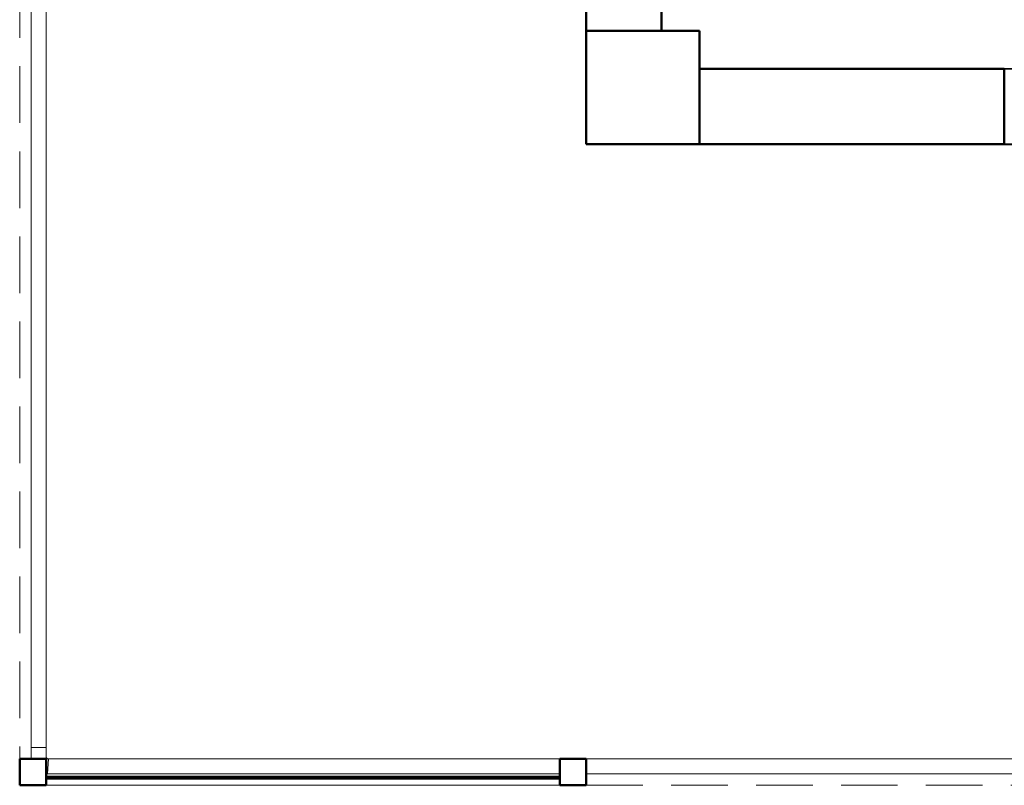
# Model space of a CAD drawing. Header units: millimetres. Extents: x -15837 to 20337, y 4737 to 43412.
# Tile 3 of 85: x 7171 to 9779, y 33779 to 35806. Entities that reach past the tile are written whole.
import ezdxf

# ---------------------------------------------------------------- set-up
doc = ezdxf.new("R2010")
doc.units = ezdxf.units.MM
doc.linetypes.add('ADSK_Штриховая_ш3 п1_5', pattern=[225, 150, -75])
for name, color, linetype, lineweight in [('A-COLS-____-MCUT', 52, 'Continuous', 50), ('A-COLS-____-OTLN', 52, 'Continuous', 20), ('A-DETL-____-MBND', 5, 'ADSK_Штриховая_ш3 п1_5', 20), ('A-DOOR-____-MCUT', 31, 'Continuous', 35), ('A-DOOR-____-OTLN', 31, 'Continuous', 20), ('A-GENM-____-MCUT', 13, 'Continuous', 50), ('A-GENM-____-OTLN', 13, 'Continuous', 20), ('A-PART-____-OTLN', 2, 'Continuous', 20), ('A-WALL-____-MCUT', 113, 'Continuous', 50), ('A-WALL-____-OTLN', 113, 'Continuous', 20), ('Ограждение', 7, 'Continuous', 20)]:
    doc.layers.add(name, color=color, linetype=linetype, lineweight=lineweight)

# ---------------------------------------------------------------- blocks, each defined once
blk = doc.blocks.new('Прямая форма - 83 new-611903-В_Этаж 03_Водопровод')
at = {"layer": 'A-COLS-____-MCUT', "color": 9}
for p, q in [((21210.3, 35775.8), (20910.3, 35775.8)), ((20910.3, 35775.8), (20910.3, 35475.8)), ((21210.3, 35475.8), (21210.3, 35775.8)), ((20910.3, 35475.8), (21210.3, 35475.8))]:
    blk.add_line(p, q, dxfattribs=at)
blk = doc.blocks.new('Прямая форма - CRE - 002-611904-В_Этаж 03_Водопровод')
blk.add_blockref('Прямая форма - 83 new-611903-В_Этаж 03_Водопровод', (-21060.3, -35625.8))
blk = doc.blocks.new('Прямая форма - 83 new-611954-В_Этаж 03_Водопровод')
at = {"layer": 'A-COLS-____-MCUT', "color": 9}
for p, q in [((35, 35), (-35, 35)), ((-35, 35), (-35, -35)), ((35, -35), (35, 35)), ((-35, -35), (35, -35))]:
    blk.add_line(p, q, dxfattribs=at)
blk = doc.blocks.new('Прямая форма - CRE - 003-611955-В_Этаж 03_Водопровод')
blk.add_blockref('Прямая форма - 83 new-611954-В_Этаж 03_Водопровод', (0, 0))
blk = doc.blocks.new('Прямая форма - 83 new-611963-В_Этаж 03_Водопровод')
at = {"layer": 'A-WALL-____-MCUT', "color": 9}
for p, q in [((1900, 0), (300, 0)), ((300, 0), (300, -200)), ((300, -200), (1900, -200))]:
    blk.add_line(p, q, dxfattribs=at)
blk = doc.blocks.new('Прямая форма - SW - 008-611964-В_Этаж 03_Водопровод')
blk.add_blockref('Прямая форма - 83 new-611963-В_Этаж 03_Водопровод', (0, 0))
blk = doc.blocks.new('Прямая форма - 83 new-611991-В_Этаж 03_Водопровод')
at = {"layer": 'A-WALL-____-MCUT', "color": 9}
for p, q in [((66.1, 2.5), (66.1, -2.5)), ((1426.1, 2.5), (66.1, 2.5)), ((1426.1, -2.5), (1426.1, 2.5)), ((66.1, -2.5), (1426.1, -2.5))]:
    blk.add_line(p, q, dxfattribs=at)
blk = doc.blocks.new('Прямая форма - SW - 011-611992-В_Этаж 03_Водопровод')
blk.add_blockref('Прямая форма - 83 new-611991-В_Этаж 03_Водопровод', (0, 0))
blk = doc.blocks.new('Прямая форма - 83 new-612017-В_Этаж 03_Водопровод')
at = {"layer": 'A-DETL-____-MBND', "color": 253}
for p, q in [((-1500, -2368.6), (-1500, -8926.4)), ((0, -8996.4), (3530, -8996.4))]:
    blk.add_line(p, q, dxfattribs=at)
blk = doc.blocks.new('Прямая форма - SLA - 012-612018-В_Этаж 03_Водопровод')
blk.add_blockref('Прямая форма - 83 new-612017-В_Этаж 03_Водопровод', (0, 0))
blk = doc.blocks.new('Прямая форма - 83 new-612057-В_Этаж 03_Водопровод')
at = {"layer": 'Ограждение', "color": 253}
blk.add_line((-1470, -6627.8), (-1470, -6624.1), dxfattribs=at)
blk = doc.blocks.new('Прямая форма - Steel - Structural-612058-В_Этаж 03_Водопровод')
blk.add_blockref('Прямая форма - 83 new-612057-В_Этаж 03_Водопровод', (0, 0))
blk = doc.blocks.new('Прямая форма - 83 new-612189-В_Этаж 03_Водопровод')
at = {"layer": 'Ограждение', "color": 253}
for p, q in [((-1470, -73.7), (-1470, -6597.8)), ((-1430, -76.3), (-1430, -6597.8)), ((-1470, -6597.8), (-1430, -6597.8))]:
    blk.add_line(p, q, dxfattribs=at)
blk = doc.blocks.new('Прямая форма - Steel - Structural-612190-В_Этаж 03_Водопровод')
blk.add_blockref('Прямая форма - 83 new-612189-В_Этаж 03_Водопровод', (0, 0))
blk = doc.blocks.new('Прямая форма - 83 new-612247-В_Этаж 03_Водопровод')
at = {"layer": 'Ограждение', "color": 253}
for p, q in [((-1426.3, -6667.8), (-1423.7, -6627.8)), ((-1423.7, -6627.8), (-70, -6627.8)), ((0, -6627.8), (3500, -6627.8)), ((-1426.3, -6667.8), (-70, -6667.8)), ((0, -6667.8), (3500, -6667.8))]:
    blk.add_line(p, q, dxfattribs=at)
blk = doc.blocks.new('Прямая форма - Steel - Structural-612248-В_Этаж 03_Водопровод')
blk.add_blockref('Прямая форма - 83 new-612247-В_Этаж 03_Водопровод', (0, 0))
blk = doc.blocks.new('Прямая форма - 83 new-612263-В_Этаж 03_Водопровод')
at = {"layer": 'Ограждение', "color": 253}
for p, q in [((-1430, -6597.8), (-1470, -6597.8)), ((-1470, -6597.8), (-1470, -6624.1)), ((-1430, -6621.5), (-1430, -6597.8)), ((-1429.7, -6624), (-1430, -6621.5)), ((-1470, -6624.1), (-1469.5, -6627.8)), ((-1429.2, -6625.2), (-1429.7, -6624)), ((-1428.4, -6626.2), (-1429.2, -6625.2)), ((-1427.4, -6627), (-1428.4, -6626.2)), ((-1426.2, -6627.5), (-1427.4, -6627)), ((-1423.7, -6627.8), (-1426.3, -6667.8)), ((-1423.7, -6627.8), (-1426.2, -6627.5)), ((-1426.3, -6667.8), (-1430, -6667.3))]:
    blk.add_line(p, q, dxfattribs=at)
blk = doc.blocks.new('Прямая форма - Steel - Structural-612264-В_Этаж 03_Водопровод')
blk.add_blockref('Прямая форма - 83 new-612263-В_Этаж 03_Водопровод', (0, 0))
blk = doc.blocks.new('Прямая форма - RAILING - 005-612315-В_Этаж 03_Водопровод')
for name in ['Прямая форма - Steel - Structural-612058-В_Этаж 03_Водопровод', 'Прямая форма - Steel - Structural-612190-В_Этаж 03_Водопровод', 'Прямая форма - Steel - Structural-612264-В_Этаж 03_Водопровод', 'Прямая форма - Steel - Structural-612248-В_Этаж 03_Водопровод']:
    blk.add_blockref(name, (0, 0))
blk = doc.blocks.new('Family - 83 new-612323-В_Этаж 03_Водопровод')
at = {"layer": 'A-PART-____-OTLN', "color": 253}
blk.add_line((-1470, -6627.8), (-1470, -6624.1), dxfattribs=at)
blk = doc.blocks.new('Family - Steel - Structural-612324-В_Этаж 03_Водопровод')
blk.add_blockref('Family - 83 new-612323-В_Этаж 03_Водопровод', (0, 0))
blk = doc.blocks.new('Family - 83 new-612521-В_Этаж 03_Водопровод')
at = {"layer": 'A-PART-____-OTLN', "color": 253}
for p, q in [((-1470, -73.7), (-1470, -6597.8)), ((-1430, -76.3), (-1430, -6597.8)), ((-1470, -6597.8), (-1430, -6597.8))]:
    blk.add_line(p, q, dxfattribs=at)
blk = doc.blocks.new('Family - Steel - Structural-612522-В_Этаж 03_Водопровод')
blk.add_blockref('Family - 83 new-612521-В_Этаж 03_Водопровод', (0, 0))
blk = doc.blocks.new('Family - 83 new-612608-В_Этаж 03_Водопровод')
at = {"layer": 'A-PART-____-OTLN', "color": 253}
for p, q in [((-1426.3, -6667.8), (-1423.7, -6627.8)), ((-1423.7, -6627.8), (-70, -6627.8)), ((0, -6627.8), (3500, -6627.8)), ((-1426.3, -6667.8), (-70, -6667.8)), ((0, -6667.8), (3500, -6667.8))]:
    blk.add_line(p, q, dxfattribs=at)
blk = doc.blocks.new('Family - Steel - Structural-612609-В_Этаж 03_Водопровод')
blk.add_blockref('Family - 83 new-612608-В_Этаж 03_Водопровод', (0, 0))
blk = doc.blocks.new('Family - 83 new-612632-В_Этаж 03_Водопровод')
at = {"layer": 'A-PART-____-OTLN', "color": 253}
for p, q in [((-1430, -6597.8), (-1470, -6597.8)), ((-1470, -6597.8), (-1470, -6624.1)), ((-1430, -6621.5), (-1430, -6597.8)), ((-1429.7, -6624), (-1430, -6621.5)), ((-1470, -6624.1), (-1469.5, -6627.8)), ((-1429.2, -6625.2), (-1429.7, -6624)), ((-1428.4, -6626.2), (-1429.2, -6625.2)), ((-1427.4, -6627), (-1428.4, -6626.2)), ((-1426.2, -6627.5), (-1427.4, -6627)), ((-1423.7, -6627.8), (-1426.3, -6667.8)), ((-1423.7, -6627.8), (-1426.2, -6627.5)), ((-1426.3, -6667.8), (-1430, -6667.3))]:
    blk.add_line(p, q, dxfattribs=at)
blk = doc.blocks.new('Family - Steel - Structural-612633-В_Этаж 03_Водопровод')
blk.add_blockref('Family - 83 new-612632-В_Этаж 03_Водопровод', (0, 0))
blk = doc.blocks.new('Прямая форма - 83 new-612732-В_Этаж 03_Водопровод')
at = {"layer": 'A-WALL-____-MCUT', "color": 9}
for p, q in [((9000, 0), (8192.6, 0)), ((8192.6, 0), (8192.6, -200)), ((9000, -200), (9000, 0)), ((8192.6, -200), (9000, -200))]:
    blk.add_line(p, q, dxfattribs=at)
blk = doc.blocks.new('Прямая форма - SW - 007-612733-В_Этаж 03_Водопровод')
blk.add_blockref('Прямая форма - 83 new-612732-В_Этаж 03_Водопровод', (0, 0))
blk = doc.blocks.new('Family - DOO - 013-612739-В_Этаж 03_Водопровод')
at = {"layer": 'A-GENM-____-MCUT', "lineweight": 9}
for p, q in [((450, 1), (-450, 1)), ((-450, 1), (-450, -201)), ((450, -201), (450, 1)), ((-450, -201), (450, -201))]:
    blk.add_line(p, q, dxfattribs=at)
blk = doc.blocks.new('Прямая форма - 83 new-612782-В_Этаж 03_Водопровод')
at = {"layer": 'A-DOOR-____-MCUT', "color": 53}
for p, q in [((28, 0), (0, 0)), ((0, 0), (0, -200)), ((28, 0), (28, -40)), ((128, 0), (28, 0)), ((28, -40), (28, 0)), ((128, -40), (128, 0)), ((872, 0), (772, 0)), ((772, 0), (772, -40)), ((872, -40), (872, 0)), ((900, 0), (872, 0)), ((872, 0), (872, -40)), ((900, -200), (900, 0)), ((28, -40), (128, -40)), ((40, -40), (28, -40)), ((40, -200), (40, -40)), ((772, -40), (872, -40)), ((872, -40), (860, -40)), ((860, -40), (860, -200)), ((0, -200), (40, -200)), ((860, -200), (900, -200))]:
    blk.add_line(p, q, dxfattribs=at)
at = {"layer": 'A-DOOR-____-OTLN', "color": 253}
for p, q in [((772, -14), (128, -14)), ((128, -26), (772, -26))]:
    blk.add_line(p, q, dxfattribs=at)
blk = doc.blocks.new('Прямая форма - DOO - 013-612783-В_Этаж 03_Водопровод')
blk.add_blockref('Прямая форма - 83 new-612782-В_Этаж 03_Водопровод', (0, 0))
blk = doc.blocks.new('Прямая форма - CRE - 002-612862-В_Этаж 03_Водопровод')
blk.add_blockref('Прямая форма - 83 new-611903-В_Этаж 03_Водопровод', (-21060.3, -35625.8))
blk = doc.blocks.new('Прямая форма - 83 new-613572-В_Этаж 03_Водопровод')
at = {"layer": 'A-GENM-____-OTLN', "lineweight": 9}
blk.add_line((-1360, -70), (0, -70), dxfattribs=at)
blk = doc.blocks.new('Прямая форма - SLA - 049-613573-В_Этаж 03_Водопровод')
blk.add_blockref('Прямая форма - 83 new-613572-В_Этаж 03_Водопровод', (0, 0))
blk = doc.blocks.new('Прямая форма - 83 new-613597-В_Этаж 03_Водопровод')
at = {"layer": 'A-COLS-____-MCUT', "color": 9}
for p, q in [((35, 35), (-35, 35)), ((-35, 35), (-35, -35)), ((35, -35), (35, 35)), ((-35, -35), (35, -35))]:
    blk.add_line(p, q, dxfattribs=at)
blk = doc.blocks.new('Прямая форма - CRE - 003-613598-В_Этаж 03_Водопровод')
blk.add_blockref('Прямая форма - 83 new-613597-В_Этаж 03_Водопровод', (0, 0))
blk = doc.blocks.new('83 new_ifc_RVT-1-В_Этаж 03_Водопровод')
at = {"layer": 'A-COLS-____-OTLN', "color": 253, "lineweight": 20}
for name, p in [('Прямая форма - CRE - 002-611904-В_Этаж 03_Водопровод', (21060.3, 35625.8)), ('Прямая форма - CRE - 002-612862-В_Этаж 03_Водопровод', (21060.3, 35625.8)), ('Прямая форма - CRE - 003-611955-В_Этаж 03_Водопровод', (19445.3, 33814.4)), ('Прямая форма - CRE - 003-613598-В_Этаж 03_Водопровод', (20875.3, 33814.4))]:
    blk.add_blockref(name, p, dxfattribs=at)
at = {"layer": 'A-DOOR-____-OTLN', "color": 253, "lineweight": 20, "rotation": 180}
blk.add_blockref('Прямая форма - DOO - 013-612783-В_Этаж 03_Водопровод', (22917.7, 35475.8), dxfattribs=at)
at = {"layer": 'A-GENM-____-OTLN', "color": 253, "lineweight": 20}
for name, p in [('Прямая форма - SLA - 012-612018-В_Этаж 03_Водопровод', (20910.3, 42775.8)), ('Прямая форма - SLA - 049-613573-В_Этаж 03_Водопровод', (20840.3, 33849.4))]:
    blk.add_blockref(name, p, dxfattribs=at)
at = {"layer": 'A-GENM-____-OTLN', "color": 253, "lineweight": 20, "rotation": 180}
blk.add_blockref('Family - DOO - 013-612739-В_Этаж 03_Водопровод', (22467.7, 35475.8), dxfattribs=at)
at = {"layer": 'A-PART-____-OTLN', "color": 253, "lineweight": 20}
for name in ['Family - Steel - Structural-612324-В_Этаж 03_Водопровод', 'Family - Steel - Structural-612522-В_Этаж 03_Водопровод', 'Family - Steel - Structural-612633-В_Этаж 03_Водопровод', 'Family - Steel - Structural-612609-В_Этаж 03_Водопровод']:
    blk.add_blockref(name, (20910.3, 40477.2), dxfattribs=at)
at = {"layer": 'A-WALL-____-OTLN', "color": 253, "lineweight": 20}
for name, p, rotation in [('Прямая форма - SW - 008-611964-В_Этаж 03_Водопровод', (20910.3, 35475.8), 90), ('Прямая форма - SW - 007-612733-В_Этаж 03_Водопровод', (30210.3, 35475.8), 180)]:
    blk.add_blockref(name, p, dxfattribs=dict(at, rotation=rotation))
blk.add_blockref('Прямая форма - SW - 011-611992-В_Этаж 03_Водопровод', (19414.2, 33799.7), dxfattribs=at)
at = {"layer": 'Ограждение', "color": 253, "lineweight": 20}
blk.add_blockref('Прямая форма - RAILING - 005-612315-В_Этаж 03_Водопровод', (20910.3, 40477.2), dxfattribs=at)

msp = doc.modelspace()

# ---------------------------------------------------------------- block references
at = {"lineweight": 9}
msp.add_blockref('83 new_ifc_RVT-1-В_Этаж 03_Водопровод', (-12239, 0), dxfattribs=at)

doc.saveas('drawing.dxf')
